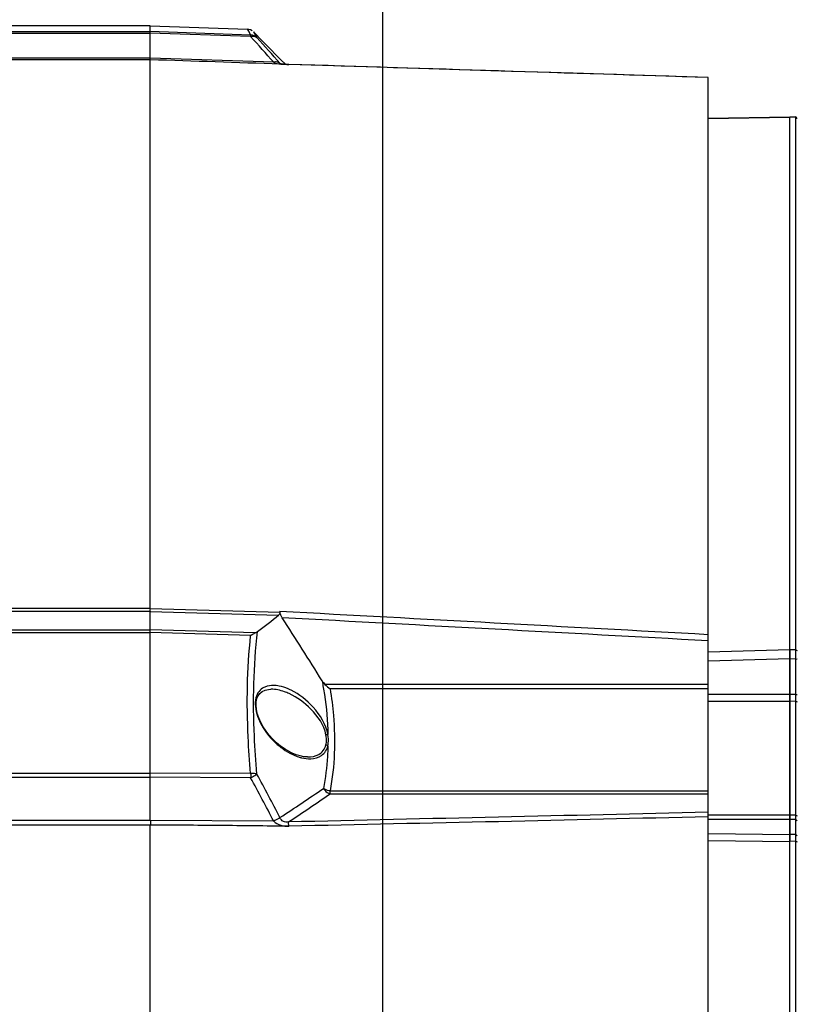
# Model space of a CAD drawing. Header units: millimetres. Extents: x 0 to 420, y 0 to 297.
# Tile 122 of 256: x 76 to 92, y 227 to 248. Entities that reach past the tile are written whole.
import ezdxf

# ---------------------------------------------------------------- set-up
doc = ezdxf.new("R2010")
doc.units = ezdxf.units.MM
doc.header["$LTSCALE"] = 23.1
doc.layers.get('0').update_dxf_attribs({"linetype": 'CONTINUOUS'})
for name, color, linetype in [('02___PRT_ALL_AXES', 7, 'CONTINUOUS'), ('03___PRT_ALL_CURVES', 7, 'CONTINUOUS'), ('DIM_PILOTEES', 7, 'CONTINUOUS')]:
    doc.layers.add(name, color=color, linetype=linetype)
doc.styles.get("Standard").update_dxf_attribs({"font": 'txt', "width": 0.7})
doc.dimstyles.new('DIMSTYLE_2', dxfattribs={"dimtxt": 2.5, "dimasz": 3.5, "dimexe": 2, "dimexo": 0, "dimtad": 1, "dimdec": 0, "dimlfac": 5, "dimdsep": 46, "dimtxsty": 'Standard', "dimblk": '_FILLED', "dimblk1": '_FILLED', "dimblk2": '_FILLED', "dimcen": 0.09, "dimazin": 2, "dimtp": 0.3, "dimtm": 0.3, "dimtfac": 1, "dimtdec": 0, "dimtofl": 0, "dimtmove": 0, "dimatfit": 3, "dimldrblk": '_FILLED', "dimfxl": 0, "dimtolj": 1, "dimarcsym": 0})

# ---------------------------------------------------------------- blocks, each defined once
blk = doc.blocks.new('_FILLED')
at = {"color": 0, "linetype": 'ByBlock'}
blk.add_solid([(0, 0), (-1, 0.1429), (-1, -0.1429)], dxfattribs=at)
blk = doc.blocks.new('*D2')
at = {"layer": 'DIM_PILOTEES', "color": 2, "linetype": 'Continuous'}
for p, q in [((83.546, 221.638), (83.546, 277.385)), ((96.966, 221.857), (96.966, 277.385)), ((83.546, 275.385), (76.046, 275.385)), ((76.046, 275.385), (90.256, 275.385)), ((111.591, 275.385), (90.256, 275.385)), ((96.966, 275.385), (111.591, 275.385))]:
    blk.add_line(p, q, dxfattribs=at)
at = {"layer": 'DIM_PILOTEES', "color": 2, "linetype": 'Continuous', "xscale": 3.5, "yscale": 3.5, "zscale": 3.5}
blk.add_blockref('_FILLED', (83.546, 275.385), dxfattribs=at)
at = {"layer": 'DIM_PILOTEES', "color": 2, "linetype": 'Continuous', "xscale": 3.5, "yscale": 3.5, "zscale": 3.5, "rotation": 180}
blk.add_blockref('_FILLED', (96.966, 275.385), dxfattribs=at)
at = {"layer": 'DIM_PILOTEES', "color": 2, "linetype": 'Continuous', "insert": (104.448, 278.51), "char_height": 2.5, "width": 10.71429, "attachment_point": 1, "line_spacing_factor": 0.9}
blk.add_mtext('{\\ftxt;\\W0.0001;\\H0.0001;\\~}{\\ftxt;\\W1.5714285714;\\H2.5; }{\\ftxt;\\W0.0001;\\H0.0001;\\~}{\\ftxt;\\W0.0001;\\H0.0001;\\~}{\\ftxt;\\W1.2857142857;\\H2.5; }{\\ftxt;\\W0.0001;\\H0.0001;\\~}', dxfattribs=at)

msp = doc.modelspace()

# ---------------------------------------------------------------- linework, layer by layer
at = {"color": 7, "linetype": 'Continuous'}
for p, q in [((71.6461, 247.6094), (78.5461, 247.6094)), ((71.6461, 247.5753), (78.5461, 247.5752)), ((78.5461, 247.6094), (78.5461, 247.7335)), ((78.5461, 247.7335), (80.6328, 247.6606)), ((80.7044, 247.5374), (78.5461, 247.6094)), ((78.5461, 247.0412), (78.5461, 247.5752)), ((80.7044, 247.5032), (78.5461, 247.5752)), ((80.6328, 247.6606), (80.7044, 247.5374)), ((80.6622, 247.6125), (80.7044, 247.5374)), ((80.7339, 247.629), (80.7009, 247.6461)), ((80.7669, 247.6026), (80.7966, 247.5533)), ((80.7673, 247.6022), (80.8389, 247.4806)), ((80.7966, 247.5533), (80.8389, 247.4806)), ((80.837, 247.5315), (80.8025, 247.567)), ((80.8117, 247.5575), (80.8025, 247.5669)), ((80.8025, 247.5669), (80.8198, 247.5492)), ((80.8199, 247.5491), (80.8117, 247.5575)), ((78.5461, 247.0412), (71.6461, 247.0412)), ((78.5461, 247.0059), (71.6461, 247.0059)), ((81.1997, 246.9512), (78.5461, 247.0412)), ((78.5461, 235.2028), (78.5461, 247.0059)), ((81.3339, 246.9287), (81.343, 246.9206)), ((81.3418, 246.9207), (81.3339, 246.9287)), ((81.3421, 246.9204), (81.3418, 246.9207)), ((81.5237, 246.9044), (81.3426, 246.9106)), ((81.3558, 247.0035), (81.4509, 246.9078)), ((81.5238, 246.9038), (81.523, 246.9047)), ((90.5461, 190.8632), (90.5461, 246.6236)), ((92.3018, 245.7721), (90.5461, 245.7435)), ((90.5461, 245.7424), (92.3011, 245.7709)), ((92.4299, 245.7733), (92.3011, 245.7709)), ((92.4299, 245.7744), (92.3018, 245.7721)), ((92.4299, 191.7124), (92.4299, 245.7744)), ((92.4611, 245.7439), (92.4299, 245.7744)), ((92.4299, 245.7733), (92.4611, 245.7429)), ((78.5461, 235.2028), (71.6461, 235.2027)), ((78.5461, 235.1374), (71.6461, 235.1374)), ((78.5461, 235.2028), (81.3338, 235.1255)), ((78.5461, 234.744), (78.5461, 235.1374)), ((78.5461, 235.1374), (81.306, 235.0608)), ((81.3338, 235.1255), (81.3333, 235.1411)), ((71.6461, 234.7439), (78.5461, 234.744)), ((71.6461, 234.6862), (78.5461, 234.6861)), ((80.8015, 234.6805), (78.5461, 234.744)), ((78.5461, 231.6667), (78.5461, 234.6861)), ((80.7044, 234.6253), (78.5461, 234.6861)), ((92.3011, 234.3171), (90.5461, 234.267)), ((92.4299, 234.3184), (92.3011, 234.3171)), ((92.4299, 234.3184), (92.4611, 234.3009)), ((92.3011, 234.1186), (90.5461, 234.0689)), ((92.3011, 234.1186), (92.3011, 230.3426)), ((92.4299, 234.1184), (92.3011, 234.1186)), ((92.4299, 234.1184), (92.4611, 234.1211)), ((90.5461, 233.5729), (82.3003, 233.5729)), ((81.1419, 233.4679), (81.1416, 233.4679)), ((90.5461, 233.4751), (82.412, 233.4751)), ((92.3011, 233.3532), (90.5461, 233.3532)), ((92.4299, 233.353), (92.3011, 233.3532)), ((92.4299, 233.353), (92.4611, 233.3557)), ((92.3011, 233.2079), (90.5461, 233.2079)), ((92.4299, 233.2088), (92.3011, 233.2079)), ((92.4299, 233.2088), (92.4611, 233.1967)), ((81.9286, 232.012), (81.9289, 232.012)), ((71.6461, 231.6666), (78.5461, 231.6667)), ((80.7044, 231.6555), (78.5461, 231.6667)), ((71.6461, 231.5748), (78.5461, 231.5747)), ((78.5461, 230.6472), (78.5461, 231.5747)), ((80.7044, 231.5634), (78.5461, 231.5747)), ((82.412, 231.2188), (82.412, 231.2816)), ((82.412, 231.2816), (90.5461, 231.2816)), ((82.412, 231.2188), (90.5461, 231.2188)), ((78.5461, 230.6473), (71.6461, 230.6472)), ((81.1997, 230.6308), (78.5461, 230.6472)), ((92.3011, 230.7604), (90.5461, 230.7604)), ((92.3011, 230.6673), (90.5461, 230.6673)), ((92.4299, 230.7618), (92.3011, 230.7604)), ((92.4299, 230.6694), (92.3011, 230.6673)), ((92.4299, 230.7618), (92.4611, 230.7435)), ((92.4299, 230.6694), (92.4611, 230.6418)), ((78.5461, 230.5465), (71.6461, 230.5466)), ((78.5461, 225.4484), (78.5461, 230.5465)), ((90.5461, 230.3637), (92.3011, 230.3426)), ((90.5461, 230.2187), (92.3011, 230.1973)), ((92.4299, 230.3447), (92.3011, 230.3426)), ((92.4299, 230.1983), (92.3011, 230.1973)), ((92.4299, 230.3447), (92.4611, 230.3171)), ((92.4299, 230.1983), (92.4611, 230.1854))]:
    msp.add_line(p, q, dxfattribs=at)
for points in [[(80.6324, 247.6606), (80.638, 247.6518), (80.6622, 247.6125)], [(80.7009, 247.6461), (80.6652, 247.6568), (80.6328, 247.6606)], [(81.523, 246.9049), (81.5116, 246.9053), (81.4749, 246.9066), (81.4401, 246.9083), (81.4079, 246.9103), (81.3805, 246.9131), (81.3594, 246.9163), (81.3463, 246.9195), (81.3429, 246.9206)], [(90.5461, 246.6236), (89.1744, 246.6667), (87.639, 246.7147), (86.0927, 246.7629), (84.5355, 246.8114), (82.9673, 246.86), (81.523, 246.9047)], [(81.5572, 232.1146), (81.5465, 232.1201), (81.4438, 232.1798), (81.3493, 232.2463), (81.2616, 232.3187), (81.1798, 232.3972), (81.1044, 232.4807), (81.0357, 232.5689), (80.9746, 232.6609), (80.9222, 232.7555), (80.8795, 232.8511), (80.8478, 232.9459), (80.8279, 233.0372), (80.8202, 233.1214), (80.8241, 233.1986), (80.8395, 233.2674), (80.8659, 233.3276), (80.9044, 233.3789), (80.9542, 233.4194), (81.0156, 233.4481), (81.088, 233.4644), (81.1417, 233.4679)], [(81.9286, 232.012), (81.8488, 232.0181), (81.7684, 232.0339), (81.6836, 232.0598), (81.5964, 232.0956), (81.5573, 232.1146)]]:
    msp.add_lwpolyline(points, dxfattribs=at)
for centre, radius, start, end in [((139.2622, 304.4233), 81.5487, 224.237715, 224.758277), ((56.4386, 225.2302), 32.938, 41.25799, 42.54806), ((56.677, 225.3123), 32.7907, 41.24063, 42.53622), ((64.9677, 255.6864), 26.3126, 307.13779, 308.38413), ((17.7042, 193.7654), 75.8658, 31.717642, 32.927888), ((80.7104, 234.8995), 0.2372, 292.59025, 307.11875), ((83.3545, 234.6652), 1.5181, 226.01837, 231.62391), ((82.1519, 233.2218), 1.2793, 241.77294, 243.06938), ((82.1249, 233.1681), 1.2192, 243.05791, 245.75244), ((62.7104, 231.6207), 15.8346, 359.83346, 0.16654), ((32.6023, 205.4171), 54.7489, 27.42159, 28.52665), ((32.6406, 205.5431), 54.8118, 27.33053, 28.43708), ((54.9842, 271.1174), 48.2409, 303.1074, 304.44575), ((55.337, 270.3507), 47.5853, 303.37852, 304.67901), ((94.0745, 230.5969), 15.5274, 179.81418, 180.18582)]:
    msp.add_arc(centre, radius, start, end, dxfattribs=at)
for points, knots in [([(78.5449, 247.5752), (78.5449, 247.5793), (78.5468, 247.5907), (78.545, 247.6021), (78.5449, 247.6094)], [0, 0, 0, 0, 0.3602968, 1, 1, 1, 1]), ([(80.7044, 247.5374), (80.7045, 247.5358), (80.7047, 247.5244), (80.7046, 247.513), (80.7044, 247.5032)], [0, 0, 0, 0, 0.1363145, 1, 1, 1, 1]), ([(80.7044, 247.5032), (80.717, 247.5069), (80.7625, 247.5156), (80.8143, 247.5033), (80.8389, 247.4807)], [0, 0, 0, 0, 0.2821122, 1, 1, 1, 1]), ([(78.5472, 247.0059), (78.5472, 247.0073), (78.543, 247.0187), (78.5472, 247.0308), (78.5472, 247.0412)], [0, 0, 0, 0, 0.1181701, 1, 1, 1, 1]), ([(81.1997, 246.9512), (81.2445, 246.9252), (81.3577, 246.9093), (81.4658, 246.9064), (81.5236, 246.9045)], [0, 0, 0, 0, 0.472473, 1, 1, 1, 1]), ([(92.3018, 245.7721), (92.3019, 245.7721), (92.3019, 245.7713), (92.3014, 245.7712), (92.3011, 245.7709)], [0, 0, 0, 0, 0.1989455, 1, 1, 1, 1]), ([(78.5472, 235.1374), (78.5472, 235.1415), (78.5443, 235.1632), (78.5471, 235.1851), (78.5472, 235.2028)], [0, 0, 0, 0, 0.1897861, 1, 1, 1, 1]), ([(81.3335, 235.1265), (81.3335, 235.1195), (81.3317, 235.0954), (81.3195, 235.0715), (81.306, 235.0608)], [0, 0, 0, 0, 0.2910916, 1, 1, 1, 1]), ([(78.5449, 234.6861), (78.5449, 234.692), (78.5469, 234.7112), (78.545, 234.7305), (78.5449, 234.744)], [0, 0, 0, 0, 0.304053, 1, 1, 1, 1]), ([(80.7044, 231.6555), (80.681, 231.9171), (80.613, 232.9053), (80.6278, 233.9012), (80.7044, 234.6253)], [0, 0, 0, 0, 0.2650456, 1, 1, 1, 1]), ([(80.7044, 234.6253), (80.7278, 234.6417), (80.7596, 234.6616), (80.7935, 234.6772), (80.8015, 234.6805)], [0, 0, 0, 0, 0.7681543, 1, 1, 1, 1]), ([(80.8389, 231.6442), (80.8143, 231.9152), (80.7444, 232.9357), (80.765, 233.9647), (80.8536, 234.7104)], [0, 0, 0, 0, 0.265973, 1, 1, 1, 1]), ([(92.301, 234.3171), (92.3019, 234.2856), (92.3005, 234.2194), (92.3012, 234.1532), (92.3011, 234.1186)], [0, 0, 0, 0, 0.476346, 1, 1, 1, 1]), ([(81.319, 233.5366), (81.2966, 233.541), (81.2113, 233.5541), (81.1221, 233.5506), (81.0607, 233.5337)], [0, 0, 0, 0, 0.2636025, 1, 1, 1, 1]), ([(82.2394, 233.6506), (82.2583, 233.553), (82.3249, 233.1698), (82.3606, 232.781), (82.3663, 232.4915)], [0, 0, 0, 0, 0.2555295, 1, 1, 1, 1]), ([(80.9906, 233.5066), (80.95, 233.4859), (80.8715, 233.4228), (80.8038, 233.2734), (80.797, 233.0858), (80.8635, 232.8122), (81.0456, 232.5018), (81.2479, 232.3008), (81.3558, 232.2184)], [0, 0, 0, 0, 0.0890356, 0.1894793, 0.3104093, 0.4487558, 0.7348503, 1, 1, 1, 1]), ([(81.5306, 233.3738), (81.4981, 233.3886), (81.3742, 233.4389), (81.2398, 233.4687), (81.1417, 233.4679)], [0, 0, 0, 0, 0.2672655, 1, 1, 1, 1]), ([(81.5725, 233.448), (81.5515, 233.4583), (81.47, 233.4957), (81.3839, 233.5239), (81.319, 233.5366)], [0, 0, 0, 0, 0.2618557, 1, 1, 1, 1]), ([(82.3244, 232.4907), (82.2816, 232.6991), (82.0368, 233.054), (81.7054, 233.2943), (81.5306, 233.3738)], [0, 0, 0, 0, 0.5257552, 1, 1, 1, 1]), ([(82.3663, 232.4915), (82.3246, 232.7115), (82.0881, 233.0917), (81.7516, 233.3598), (81.5725, 233.448)], [0, 0, 0, 0, 0.5287301, 1, 1, 1, 1]), ([(82.412, 233.4751), (82.4435, 233.2855), (82.5371, 232.5584), (82.5125, 231.8132), (82.412, 231.2816)], [0, 0, 0, 0, 0.2621397, 1, 1, 1, 1]), ([(82.3244, 232.4907), (82.3343, 232.4923), (82.3459, 232.4958), (82.3585, 232.4915), (82.3595, 232.4899)], [0, 0, 0, 0, 0.84181, 1, 1, 1, 1]), ([(82.3244, 232.2721), (82.3285, 232.2886), (82.3426, 232.3607), (82.3357, 232.4356), (82.3244, 232.4907)], [0, 0, 0, 0, 0.2317838, 1, 1, 1, 1]), ([(82.3663, 232.2547), (82.3696, 232.273), (82.3806, 232.3515), (82.3754, 232.4316), (82.3663, 232.4915)], [0, 0, 0, 0, 0.2354153, 1, 1, 1, 1]), ([(81.9289, 232.012), (82.0119, 232.0113), (82.1424, 232.0342), (82.2754, 232.1464), (82.3133, 232.228), (82.3244, 232.2721)], [0, 0, 0, 0, 0.4888412, 0.7321199, 1, 1, 1, 1]), ([(81.9992, 231.9728), (82.0784, 231.9759), (82.2493, 232.0172), (82.3471, 232.1721), (82.3663, 232.2547)], [0, 0, 0, 0, 0.4831182, 1, 1, 1, 1]), ([(82.3663, 232.2547), (82.3647, 232.1758), (82.3522, 231.8676), (82.3142, 231.5604), (82.2705, 231.335)], [0, 0, 0, 0, 0.2556823, 1, 1, 1, 1]), ([(81.7332, 232.0142), (81.7556, 232.0068), (81.8421, 231.982), (81.9329, 231.9701), (81.9992, 231.9728)], [0, 0, 0, 0, 0.2623899, 1, 1, 1, 1]), ([(80.8389, 231.6442), (80.8293, 231.6468), (80.7854, 231.657), (80.7395, 231.6584), (80.7044, 231.6555)], [0, 0, 0, 0, 0.2184234, 1, 1, 1, 1]), ([(80.7044, 231.5634), (80.7174, 231.5704), (80.7631, 231.5959), (80.8081, 231.6227), (80.8389, 231.6442)], [0, 0, 0, 0, 0.2827366, 1, 1, 1, 1]), ([(82.412, 231.2816), (82.3735, 231.2865), (82.3234, 231.3013), (82.2801, 231.328), (82.2706, 231.335)], [0, 0, 0, 0, 0.7661544, 1, 1, 1, 1]), ([(82.2706, 231.335), (82.2786, 231.3209), (82.3128, 231.2695), (82.3676, 231.2295), (82.412, 231.2188)], [0, 0, 0, 0, 0.2620494, 1, 1, 1, 1]), ([(81.3339, 230.7085), (81.3251, 230.7026), (81.2815, 230.6748), (81.2361, 230.6498), (81.1997, 230.6308)], [0, 0, 0, 0, 0.2059052, 1, 1, 1, 1]), ([(81.1997, 230.6308), (81.2416, 230.5908), (81.3478, 230.5322), (81.4654, 230.5217), (81.5236, 230.5222)], [0, 0, 0, 0, 0.498577, 1, 1, 1, 1]), ([(81.5167, 230.6143), (81.4809, 230.608), (81.3987, 230.6093), (81.3512, 230.6756), (81.3339, 230.7085)], [0, 0, 0, 0, 0.4940341, 1, 1, 1, 1]), ([(81.5238, 230.5164), (81.5234, 230.5266), (81.5216, 230.5593), (81.5196, 230.5921), (81.5166, 230.6144)], [0, 0, 0, 0, 0.3118657, 1, 1, 1, 1]), ([(90.5461, 230.7258), (89.0424, 230.6906), (86.0351, 230.6162), (83.0274, 230.5569), (81.5237, 230.5223)], [0, 0, 0, 0, 0.4999862, 1, 1, 1, 1]), ([(81.5237, 230.5223), (81.0274, 230.5253), (80.0349, 230.5419), (79.0423, 230.5435), (78.5461, 230.5465)], [0, 0, 0, 0, 0.5000181, 1, 1, 1, 1]), ([(92.3011, 230.3426), (92.3011, 230.3227), (92.3013, 230.2893), (92.3006, 230.2409), (92.3029, 230.2123), (92.3011, 230.1973)], [0, 0, 0, 0, 0.4118523, 0.6878691, 1, 1, 1, 1])]:
    msp.add_open_spline(points, degree=3, knots=knots, dxfattribs=at)
for points in [[(80.8389, 247.4807), (80.8043, 247.5148), (80.753, 247.5363), (80.7044, 247.5374)], [(81.3426, 246.9106), (80.4104, 246.9426), (79.4782, 246.9743), (78.5461, 247.0059)], [(81.2746, 246.956), (81.25, 246.9602), (81.2239, 246.9578), (81.1997, 246.9512)], [(81.3339, 246.9287), (81.3177, 246.9431), (81.2961, 246.9524), (81.2746, 246.956)], [(90.5461, 246.623), (87.5386, 246.7173), (84.5312, 246.8115), (81.5237, 246.9044)], [(90.5461, 234.6405), (87.4752, 234.8088), (84.4043, 234.9756), (81.3333, 235.1411)], [(81.3826, 235.0048), (81.3588, 235.0415), (81.3383, 235.0831), (81.3335, 235.1265)], [(90.5461, 234.5091), (87.4916, 234.6757), (84.4371, 234.8409), (81.3826, 235.0048)], [(82.2394, 233.6506), (82.2567, 233.6226), (82.2766, 233.5957), (82.3003, 233.5729)], [(81.0607, 233.5337), (81.0366, 233.527), (81.0129, 233.518), (80.9906, 233.5066)], [(81.3558, 232.2184), (81.4161, 232.1723), (81.48, 232.1305), (81.5469, 232.0946)], [(82.3244, 232.2721), (82.3373, 232.2703), (82.3559, 232.2673), (82.3595, 232.2548)], [(81.6242, 232.0565), (81.6598, 232.0405), (81.6961, 232.0262), (81.7332, 232.0142)], [(80.7044, 231.6555), (80.7045, 231.6248), (80.7049, 231.5941), (80.7044, 231.5634)], [(90.5461, 230.8216), (87.5363, 230.752), (84.5266, 230.683), (81.5169, 230.6144)]]:
    msp.add_open_spline(points, degree=3, dxfattribs=at)
at = {"layer": '02___PRT_ALL_AXES', "color": 7, "linetype": 'Continuous'}
for p, q in [((78.5461, 247.7335), (71.6461, 247.7335)), ((80.7673, 247.6022), (80.8025, 247.567))]:
    msp.add_line(p, q, dxfattribs=at)
at = {"layer": '03___PRT_ALL_CURVES', "color": 4, "linetype": 'Continuous'}
msp.add_line((92.3011, 191.714), (92.3011, 245.7728), dxfattribs=at)

# ---------------------------------------------------------------- dimensions: what is measured, and where the dimension line sits
at = {"layer": 'DIM_PILOTEES', "color": 2, "linetype": 'Continuous'}
dim = msp.add_linear_dim(base=(96.9661, 275.3853), p1=(83.5461, 221.6385), p2=(96.9661, 221.857), text='{\\ftxt;\\W0.0001;\\H0.0001;\\~}{\\ftxt;\\W1.5714285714;\\H2.5; }{\\ftxt;\\W0.0001;\\H0.0001;\\~}{\\ftxt;\\W0.0001;\\H0.0001;\\~}{\\ftxt;\\W1.2857142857;\\H2.5; }{\\ftxt;\\W0.0001;\\H0.0001;\\~}', dimstyle='DIMSTYLE_2', dxfattribs=at)
dim.commit()
dim.dimension.update_dxf_attribs({"geometry": '*D2', "text_midpoint": (108.3764, 275.3853), "dimtype": 160})

doc.saveas('drawing.dxf')
